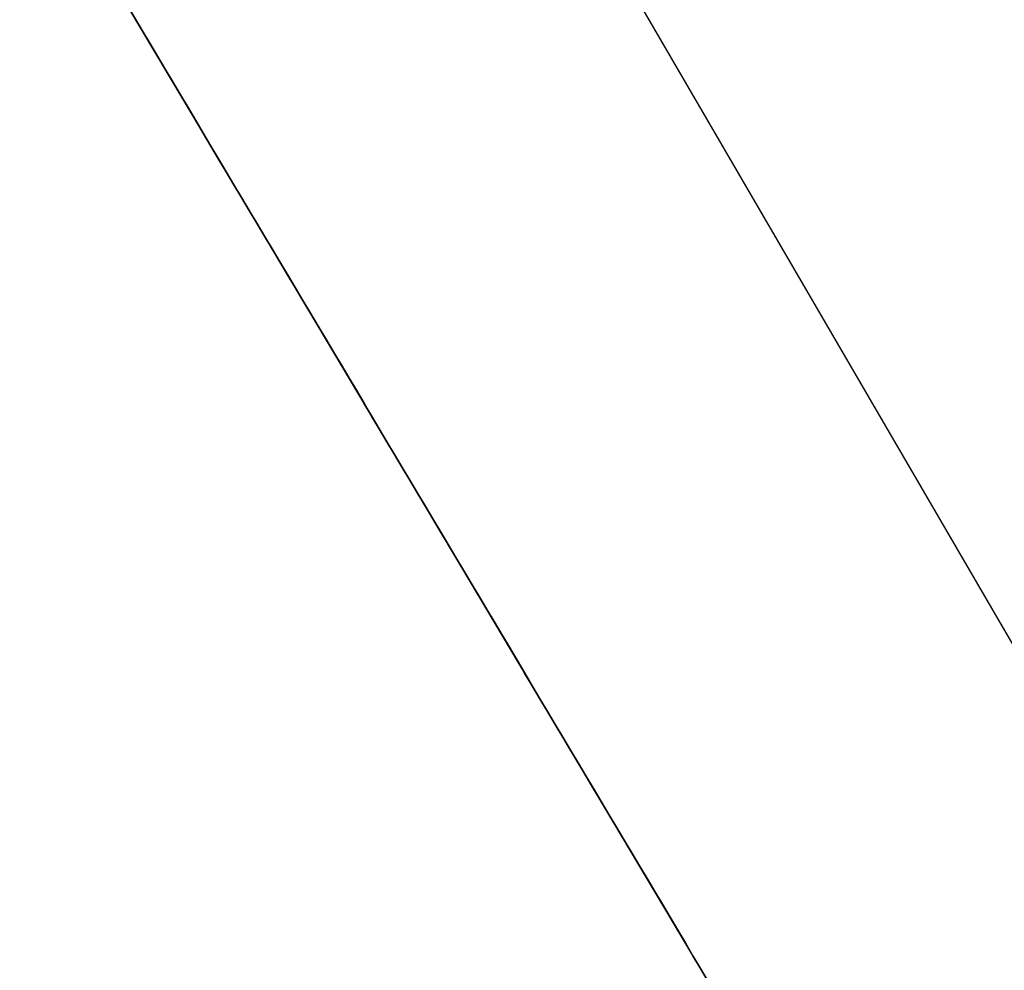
# Model space of a CAD drawing. Header units: millimetres. Extents: x 1233 to 1931, y -229 to 559.
# Tile 3 of 29: x 1657 to 1753, y 4 to 97. Entities that reach past the tile are written whole.
import ezdxf

# ---------------------------------------------------------------- set-up
doc = ezdxf.new("R2010")
doc.units = ezdxf.units.MM
doc.layers.add('1', color=7, linetype='Continuous')

# ---------------------------------------------------------------- blocks, each defined once
blk = doc.blocks.new('Bloque 13')
at = {"layer": '1', "color": 7, "true_color": 0xffffff}
for p, q in [((-11.503, -26.638, 184.665), (-222.161, -388.568, 184.665)), ((-11.503, -26.638, 190), (-222.161, -388.568, 190)), ((-165.079, -369.673, 187.332), (26.09, -48.518, 187.332))]:
    blk.add_line(p, q, dxfattribs=at)
for points in [[(-240.712, -328.598, 190), (-54.664, -1.516, 190)], [(-54.664, -1.516, 184.665), (-240.712, -328.598, 184.665)], [(-240.712, -328.598, 184.665), (-54.664, -1.516, 184.665)], [(-54.664, -1.516, 190), (-240.712, -328.598, 190)], [(26.09, -48.518, 190), (-165.079, -369.673, 190)], [(-165.079, -369.673, 184.665), (26.09, -48.518, 184.665)], [(26.09, -48.518, 184.665), (-165.079, -369.673, 184.665)], [(-165.079, -369.673, 190), (26.09, -48.518, 190)]]:
    blk.add_open_spline(points, degree=1, dxfattribs=at)
blk = doc.blocks.new('SFERA_S - fan-522943-_3D_')
at = {"layer": '1', "color": 7, "true_color": 0xffffff}
blk.add_blockref('Bloque 13', (0, 0), dxfattribs=at)

msp = doc.modelspace()

# ---------------------------------------------------------------- block references
at = {"extrusion": (-0.000175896, 0.000625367, -1), "rotation": 359.9999937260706}
msp.add_blockref('SFERA_S - fan-522943-_3D_', (-1682.766, 164.525, -248.333), dxfattribs=at)

doc.saveas('drawing.dxf')
